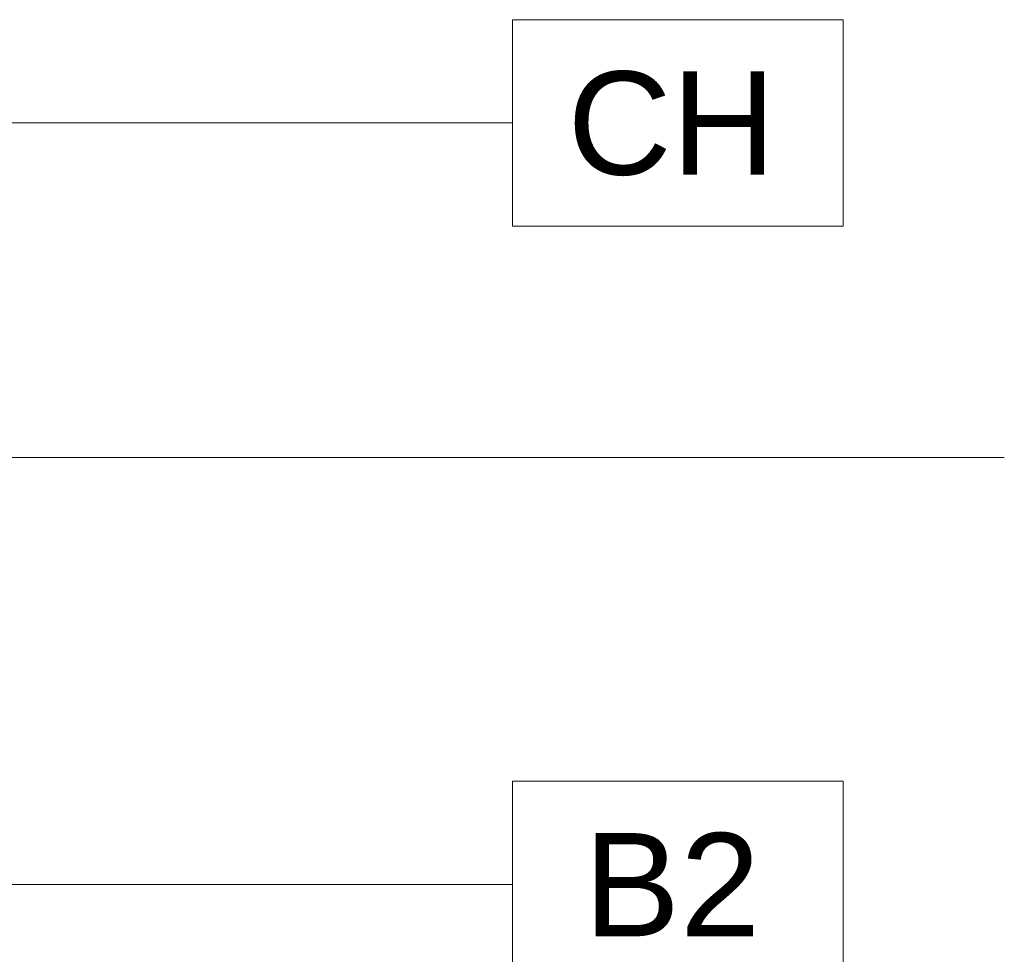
# Model space of a CAD drawing. Header units: metres. Extents: x -0.3 to 27.4, y -15.2 to 9.8.
# Tile 22 of 36: x 13.477 to 14.072, y -12.458 to -11.893. Entities that reach past the tile are written whole.
import ezdxf

# ---------------------------------------------------------------- set-up
doc = ezdxf.new("R2010")
doc.units = ezdxf.units.M
doc.layers.add('A-ANNO-KEYN', color=7, linetype='Continuous', lineweight=9)
doc.layers.add('G-ANNO-TEXT', color=7, linetype='Continuous', lineweight=9)
doc.styles.add('Arial_5', font='arial.ttf', dxfattribs={"height": 0.0625})

# ---------------------------------------------------------------- blocks, each defined once
blk = doc.blocks.new('Identificador de nota-chave - Número da nota-chave - Enquadrada-2426861-ELEV_5')
at = {"layer": 'A-ANNO-KEYN'}
for p, q in [((-0.00825, -0.0025), (-0.00825, 0.0025)), ((-0.00825, 0.0025), (-0.00025, 0.0025)), ((-0.00025, 0.0025), (-0.00025, -0.0025)), ((-0.00825, -0.0025), (-0.00025, -0.0025))]:
    blk.add_line(p, q, dxfattribs=at)

msp = doc.modelspace()

# ---------------------------------------------------------------- linework, layer by layer
at = {"layer": 'A-ANNO-KEYN'}
for p, q in [((12.95798, -11.95509), (13.77491, -11.95509)), ((12.92085, -12.41601), (13.77493, -12.41601))]:
    msp.add_line(p, q, dxfattribs=at)
at = {"layer": 'G-ANNO-TEXT'}
msp.add_line((12.7602, -12.15751), (14.07248, -12.15751), dxfattribs=at)

# ---------------------------------------------------------------- block references
at = {"layer": 'A-ANNO-KEYN', "xscale": 24.99999999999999, "yscale": 24.99999999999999, "zscale": 24.99999999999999}
for p in [(13.98116, -11.95509), (13.98118, -12.41601)]:
    msp.add_blockref('Identificador de nota-chave - Número da nota-chave - Enquadrada-2426861-ELEV_5', p, dxfattribs=at)

# ---------------------------------------------------------------- texts
at = {"layer": 'A-ANNO-KEYN', "char_height": 0.0625, "attachment_point": 1, "style": 'Arial_5'}
for s, insert, width in [('CH', (13.80812, -11.92391), 0.1523206), ('B2', (13.81802, -12.38483), 0.12827)]:
    msp.add_mtext(s, dxfattribs=dict(at, insert=insert, width=width))

doc.saveas('drawing.dxf')
